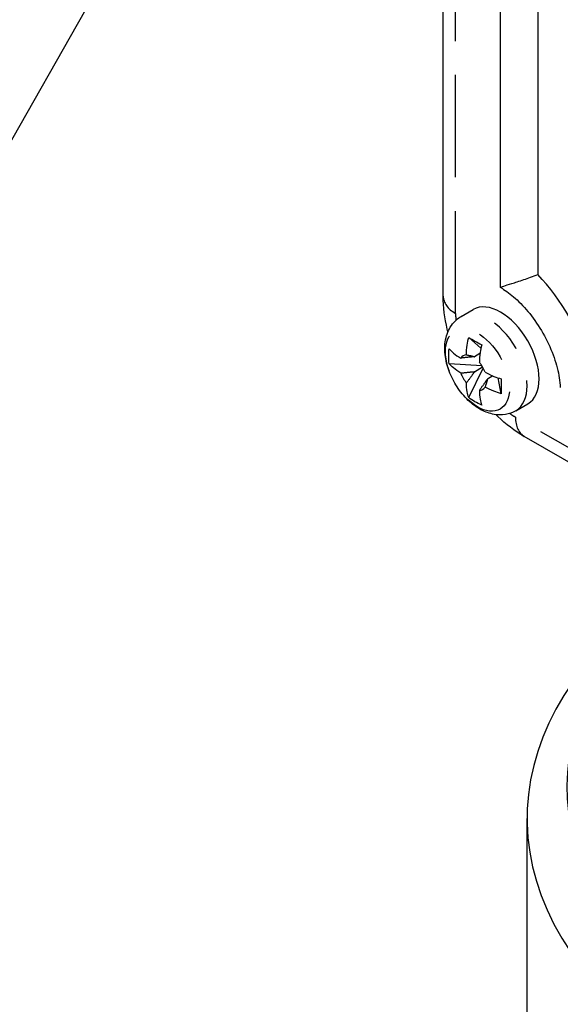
# Paper-space layout 'SHEET_1' of a CAD drawing. Header units: inches. Extents: x 3 to 360, y 8 to 227.
# Tile 8 of 98: x 42.8 to 44.4, y 116.34 to 119.25. Entities that reach past the tile are written whole.
import ezdxf

# ---------------------------------------------------------------- set-up
doc = ezdxf.new("R2010")
doc.units = ezdxf.units.IN
doc.header["$LTSCALE"] = 10.666667
doc.header["$MEASUREMENT"] = 0
doc.linetypes.add('DOUBLE_DASH_DOUBLE_DOT', pattern=[0.74, 0.24, -0.06, 0.24, -0.06, 0.01, -0.06, 0.01, -0.06])
doc.layers.get('0').update_dxf_attribs({"lineweight": 25})
doc.layers.add('DIMEN', color=7, linetype='Continuous', lineweight=25)
doc.layers.add('PHANTOM', color=7, linetype='DOUBLE_DASH_DOUBLE_DOT', lineweight=25)

# ---------------------------------------------------------------- blocks, each defined once
blk = doc.blocks.new('Balloon16')
at = {"layer": 'DIMEN', "linetype": 'Continuous', "lineweight": 25}
blk.add_line((4.22546, 11.52514), (3.86641, 10.89275), dxfattribs=at)

psp = doc.layouts.new('SHEET_1')

# ---------------------------------------------------------------- linework, layer by layer
for p, q in [((44.0527, 118.4342), (44.0527, 120.4754)), ((44.2219, 118.4597), (44.2219, 120.1948)), ((44.3324, 120.0289), (44.3324, 118.498)), ((44.1059, 118.3745), (44.1414, 118.395)), ((44.1641, 118.2808), (44.1281, 118.3123)), ((44.1613, 118.2647), (44.1449, 118.2552)), ((44.1671, 118.2284), (44.0703, 118.2348)), ((44.1281, 118.1347), (44.171, 118.2218)), ((44.1449, 118.2111), (44.1691, 118.2251)), ((44.1994, 118.1985), (44.1831, 118.1891)), ((44.2241, 118.146), (44.2148, 118.1929)), ((44.2669, 118.0957), (44.3024, 118.1162)), ((46.7668, 116.5909), (44.292, 118.0198)), ((44.3003, 116.2776), (44.3003, 116.8921))]:
    psp.add_line(p, q)
for centre, major_axis, start_param, end_param in [((44.2219, 118.2556), (0.2031, -0.3518), 1.180189, 1.961403), ((44.2219, 118.2556), (-0.125, 0.2165), 5.446447, 5.497787), ((44.2219, 118.2556), (-0.0805, 0.1394), 3.141593, 6.283185), ((44.1404, 118.2086), (-0.0287, 0.0497), 5.987512, 6.578858), ((44.1404, 118.2086), (0.0287, -0.0497), 1.275123, 1.866469), ((44.1404, 118.2086), (-0.0287, 0.0497), 1.275123, 1.866469), ((44.1404, 118.2086), (0.0287, -0.0497), 5.987512, 6.578858), ((46.1753, 116.9881), (-1.7574, 0), 5.536591, 9.313554), ((46.1753, 116.8921), (-1.875, 0), 5.497787, 9.344098)]:
    psp.add_ellipse(centre, major_axis=major_axis, ratio=0.57735, start_param=start_param, end_param=end_param)
for points, knots in [([(44.255, 118.4711), (44.2551, 118.4712), (44.2551, 118.4712), (44.2651, 118.4745), (44.2771, 118.4784), (44.3035, 118.4874), (44.3175, 118.4923), (44.3324, 118.498)], [-0.0007866, -0.0007866, -0.0007866, -0.0007866, 0, 0, 0.1358315, 0.1358315, 0.2620571, 0.2620571, 0.2620571, 0.2620571]), ([(44.255, 118.4711), (44.255, 118.4711), (44.2549, 118.4711), (44.2444, 118.4677), (44.2362, 118.4649), (44.2253, 118.4611), (44.2222, 118.4599), (44.2219, 118.4597)], [-0.0007864, -0.0007864, -0.0007864, -0.0007864, 0, 0, 0.1434214, 0.1434214, 0.2789579, 0.2789579, 0.2789579, 0.2789579]), ([(44.0667, 118.3292), (44.0661, 118.3317), (44.0654, 118.3342), (44.0571, 118.3689), (44.0527, 118.4015), (44.0527, 118.4342)], [2.8030269, 2.8030269, 2.8030269, 2.8030269, 2.8274334, 2.8274334, 3.1415927, 3.1415927, 3.1415927, 3.1415927]), ([(44.2309, 118.4542), (44.2435, 118.4462), (44.2572, 118.4357), (44.2852, 118.4095), (44.2996, 118.3936), (44.3272, 118.3579), (44.3402, 118.3378), (44.3629, 118.2961), (44.3726, 118.2744), (44.3873, 118.2323), (44.3924, 118.2119), (44.397, 118.183), (44.398, 118.1731), (44.3984, 118.1641)], [4.763729, 4.763729, 4.763729, 4.763729, 5.010701, 5.010701, 5.271443, 5.271443, 5.541823, 5.541823, 5.814793, 5.814793, 6.082591, 6.082591, 6.231845, 6.231845, 6.231845, 6.231845]), ([(44.2669, 118.0957), (44.2574, 118.0902), (44.247, 118.0866), (44.2252, 118.083), (44.2139, 118.0833), (44.1898, 118.0874), (44.1774, 118.092), (44.1516, 118.1055), (44.1386, 118.1153), (44.1143, 118.1383), (44.1032, 118.1519), (44.0843, 118.1809), (44.0764, 118.1964), (44.0643, 118.2284), (44.0601, 118.245), (44.0565, 118.2784), (44.057, 118.2953), (44.0645, 118.326), (44.0706, 118.3401), (44.0872, 118.3611), (44.096, 118.3688), (44.1059, 118.3745)], [0.785398, 0.785398, 0.785398, 0.785398, 0.999134, 0.999134, 1.232557, 1.232557, 1.524116, 1.524116, 1.884942, 1.884942, 2.262003, 2.262003, 2.633533, 2.633533, 3.007364, 3.007364, 3.383301, 3.383301, 3.70236, 3.70236, 3.926991, 3.926991, 3.926991, 3.926991]), ([(44.1213, 118.2609), (44.1213, 118.2697), (44.122, 118.2796), (44.1246, 118.2973), (44.1262, 118.3049), (44.1281, 118.3123)], [0.1209363, 0.1209363, 0.1209363, 0.1209363, 0.2025367, 0.2025367, 0.2617504, 0.2617504, 0.2617504, 0.2617504]), ([(44.1281, 118.3123), (44.1342, 118.3088), (44.1405, 118.3053), (44.1466, 118.3017), (44.1527, 118.2982), (44.1594, 118.2943), (44.1663, 118.2902)], [-0.0659889, -0.0659889, -0.0659889, -0.0659889, 0, 0, 0, 0.0659889, 0.0659889, 0.0659889, 0.0659889]), ([(44.1663, 118.2902), (44.1644, 118.2829), (44.1628, 118.2753), (44.1602, 118.2576), (44.1595, 118.2476), (44.1595, 118.2389)], [-0.2617504, -0.2617504, -0.2617504, -0.2617504, -0.2025367, -0.2025367, -0.1209363, -0.1209363, -0.1209363, -0.1209363]), ([(44.0703, 118.2348), (44.0694, 118.2424), (44.069, 118.2499), (44.069, 118.2569), (44.069, 118.264), (44.0694, 118.2714), (44.0703, 118.2789)], [-0.0659889, -0.0659889, -0.0659889, -0.0659889, 0, 0, 0, 0.0659889, 0.0659889, 0.0659889, 0.0659889]), ([(44.0703, 118.2789), (44.0738, 118.2747), (44.078, 118.2704), (44.0894, 118.2608), (44.097, 118.2557), (44.1046, 118.2513)], [-0.2617504, -0.2617504, -0.2617504, -0.2617504, -0.2025367, -0.2025367, -0.1209363, -0.1209363, -0.1209363, -0.1209363]), ([(44.1046, 118.2072), (44.097, 118.2116), (44.0894, 118.2167), (44.078, 118.2263), (44.0738, 118.2306), (44.0703, 118.2348)], [0.1209363, 0.1209363, 0.1209363, 0.1209363, 0.2025367, 0.2025367, 0.2617504, 0.2617504, 0.2617504, 0.2617504]), ([(44.1762, 118.2099), (44.1838, 118.2056), (44.1928, 118.2011), (44.2094, 118.1946), (44.2168, 118.1921), (44.2241, 118.1901)], [0.1209363, 0.1209363, 0.1209363, 0.1209363, 0.2025367, 0.2025367, 0.2617504, 0.2617504, 0.2617504, 0.2617504]), ([(44.1281, 118.1347), (44.1262, 118.1399), (44.1246, 118.1457), (44.122, 118.1603), (44.1213, 118.1695), (44.1213, 118.1782)], [-0.2617504, -0.2617504, -0.2617504, -0.2617504, -0.2025367, -0.2025367, -0.1209363, -0.1209363, -0.1209363, -0.1209363]), ([(44.2241, 118.1901), (44.2242, 118.1821), (44.2242, 118.1744), (44.2242, 118.1673), (44.2242, 118.1603), (44.2242, 118.1531), (44.2241, 118.146)], [-0.0659889, -0.0659889, -0.0659889, -0.0659889, 0, 0, 0, 0.0659889, 0.0659889, 0.0659889, 0.0659889]), ([(44.1595, 118.1562), (44.1595, 118.1474), (44.1602, 118.1382), (44.1628, 118.1236), (44.1644, 118.1178), (44.1663, 118.1127)], [0.1209363, 0.1209363, 0.1209363, 0.1209363, 0.2025367, 0.2025367, 0.2617504, 0.2617504, 0.2617504, 0.2617504]), ([(44.2241, 118.146), (44.2168, 118.1481), (44.2094, 118.1505), (44.1928, 118.1571), (44.1838, 118.1615), (44.1762, 118.1658)], [-0.2617504, -0.2617504, -0.2617504, -0.2617504, -0.2025367, -0.2025367, -0.1209363, -0.1209363, -0.1209363, -0.1209363]), ([(44.1663, 118.1127), (44.1594, 118.1156), (44.1527, 118.119), (44.1466, 118.1225), (44.1405, 118.1261), (44.1342, 118.1301), (44.1281, 118.1347)], [-0.0659889, -0.0659889, -0.0659889, -0.0659889, 0, 0, 0, 0.0659889, 0.0659889, 0.0659889, 0.0659889]), ([(44.292, 118.0198), (44.2636, 118.0361), (44.2376, 118.0562), (44.2118, 118.0808), (44.2099, 118.0826), (44.2081, 118.0844)], [1.5707963, 1.5707963, 1.5707963, 1.5707963, 1.8849556, 1.8849556, 1.9093621, 1.9093621, 1.9093621, 1.9093621])]:
    psp.add_open_spline(points, degree=3, knots=knots)
for points, weights in [([(44.1213, 118.2609), (44.1367, 118.2582), (44.1449, 118.2552)], [1, 1.17442042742, 1.29480091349]), ([(44.1449, 118.2552), (44.13, 118.2544), (44.1046, 118.2513)], [1.29480091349, 1.17442042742, 1]), ([(44.1046, 118.2072), (44.13, 118.2103), (44.1449, 118.2111)], [1, 1.17442042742, 1.29480091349]), ([(44.1449, 118.2111), (44.1367, 118.1987), (44.1213, 118.1782)], [1.29480091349, 1.17442042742, 1]), ([(44.1595, 118.1562), (44.1749, 118.1766), (44.1831, 118.1891)], [1, 1.17442042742, 1.29480091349]), ([(44.1831, 118.1891), (44.1816, 118.1805), (44.1762, 118.1658)], [1.29480091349, 1.17442042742, 1])]:
    psp.add_rational_spline(points, weights, degree=2)
at = {"layer": 'PHANTOM', "ltscale": 0.11802}
psp.add_line((44.0893, 118.3832), (44.0893, 120.3168), dxfattribs=at)
at = {"layer": 'PHANTOM', "ltscale": 0.167898}
psp.add_line((46.6478, 116.7019), (44.2661, 118.077), dxfattribs=at)
at = {"layer": 'PHANTOM', "ltscale": 0.004797}
for centre, major_axis, start_param, end_param in [((44.1777, 118.4342), (-0.125, 0), 0, 0.785398), ((44.3545, 118.128), (-0.0625, -0.1083), 5.497787, 6.283185)]:
    psp.add_ellipse(centre, major_axis=major_axis, ratio=0.57735, start_param=start_param, end_param=end_param, dxfattribs=at)
at = {"layer": 'PHANTOM', "ltscale": 0.001109}
for start_param, end_param in [(0.785398, 0.882317), (2.259276, 2.356194)]:
    psp.add_ellipse((44.2661, 118.2811), major_axis=(-0.125, 0.2165), ratio=0.57735, start_param=start_param, end_param=end_param, dxfattribs=at)
at = {"layer": 'PHANTOM', "ltscale": 0.025128}
psp.add_ellipse((44.1864, 118.2351), major_axis=(-0.0805, 0.1394), ratio=0.57735, start_param=3.141593, end_param=6.283185, dxfattribs=at)
at = {"layer": 'PHANTOM', "ltscale": 0.041774}
psp.add_ellipse((44.154, 118.2164), major_axis=(0.0668, -0.1157), ratio=0.57735, dxfattribs=at)

# ---------------------------------------------------------------- block references
at = {"layer": 'DIMEN', "xscale": 10.66666666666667, "yscale": 10.66666666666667, "zscale": 10.66666666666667}
psp.add_blockref('Balloon16', (0, 0), dxfattribs=at)

doc.saveas('drawing.dxf')
